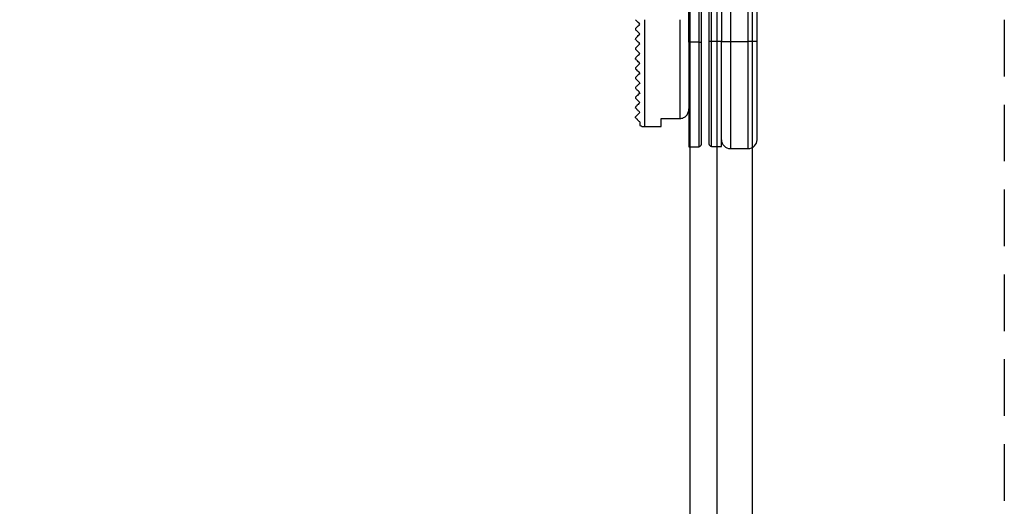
# Model space of a CAD drawing. Header units: millimetres. Extents: x -833 to 16580, y 400 to 6384.
# Tile 28 of 44: x 13263 to 13374, y 2252 to 2306. Entities that reach past the tile are written whole.
import ezdxf

# ---------------------------------------------------------------- set-up
doc = ezdxf.new("R2010")
doc.units = ezdxf.units.MM
doc.linetypes.add('NASCOSTA', pattern=[9.525, 6.35, -3.175])
for name, color, linetype in [('arancio', 40, 'Continuous'), ('blu', 5, 'Continuous'), ('nero', 7, 'Continuous')]:
    doc.layers.add(name, color=color, linetype=linetype)

# ---------------------------------------------------------------- blocks, each defined once
blk = doc.blocks.new('A$C05860188')
at = {"layer": 'arancio'}
for p, q in [((30.15, 30.9), (30.15, 12)), ((25.5, 11.96), (25.5, 27.66)), ((26.6, 27.66), (26.6, 11.96)), ((26.9, 11.96), (26.9, 27.66)), ((27.75, 27.7), (27.75, 12)), ((28.05, 12), (28.05, 27.7)), ((29.15, 27.7), (29.15, 12)), ((32.15, 12), (32.15, 28)), ((33.15, 12), (33.15, 23.2)), ((20.5, 14.46), (20.5, 2.46)), ((24.5, 3.38), (24.5, 14.46)), ((19.5, 13.46), (19.5, 13.36)), ((19.5, 12.36), (19.5, 12.26)), ((19.5, 11.26), (19.5, 11.24)), ((19.5, 11.24), (19.5, 11.16)), ((25.5, 11.96), (25.5, 0.21)), ((26.6, 11.96), (25.5, 11.96)), ((26.6, 11.96), (26.9, 11.96)), ((26.6, 11.96), (26.6, 0.21)), ((28.05, 12), (27.75, 12)), ((29.15, 12), (28.05, 12)), ((28.05, 0.25), (28.05, 12)), ((29.15, 0.25), (29.15, 12)), ((29.15, 12), (30.15, 12)), ((30.15, 12), (32.15, 12)), ((30.15, 12), (30.15, 0)), ((33.15, 12), (32.15, 12)), ((32.15, 0), (32.15, 12)), ((19.5, 10.16), (19.5, 10.15)), ((19.5, 10.15), (19.5, 10.05)), ((19.5, 9.06), (19.5, 9.05)), ((19.5, 9.05), (19.5, 8.95)), ((19.5, 7.96), (19.5, 7.85)), ((19.5, 7.96), (19.5, 7.96)), ((19.5, 6.86), (19.5, 6.76)), ((19.5, 5.76), (19.5, 5.66)), ((19.5, 4.66), (19.5, 4.56)), ((22.4, 3.38), (24.5, 3.38)), ((22.4, 2.46), (22.4, 3.38)), ((20, 2.96), (20, 2.6)), ((20.5, 2.46), (22.4, 2.46)), ((25.5, 0.21), (26.6, 0.21)), ((28.05, 0.25), (29.15, 0.25)), ((30.15, 0), (32.15, 0))]:
    blk.add_line(p, q, dxfattribs=at)
for centre, radius, start, end in [((20.5, 3.46), 1, 240, 270), ((26.6, 0.51), 0.3, 270, 0), ((28.05, 0.55), 0.3, 180, 270), ((30.15, 1), 1, 180, 270), ((32.15, 1), 1, 270, 0)]:
    blk.add_arc(centre, radius, start, end, dxfattribs=at)
for points, knots in [([(20, 13.96), (19.93, 14.03), (19.87, 14.09), (19.76, 14.21), (19.7, 14.26), (19.56, 14.4), (19.5, 14.46), (19.5, 14.46)], [0, 0, 0, 0, 0.25, 0.25, 0.5, 0.5, 1, 1, 1, 1]), ([(19.5, 13.46), (19.5, 13.46), (19.56, 13.53), (19.75, 13.71), (19.87, 13.83), (20, 13.96)], [0, 0, 0, 0, 0.5, 0.5, 1, 1, 1, 1]), ([(20, 12.86), (19.93, 12.93), (19.87, 12.99), (19.76, 13.11), (19.7, 13.16), (19.61, 13.25), (19.57, 13.29), (19.51, 13.35), (19.5, 13.36), (19.5, 13.36)], [0, 0, 0, 0, 0.25, 0.25, 0.5, 0.5, 0.75, 0.75, 1, 1, 1, 1]), ([(19.5, 12.36), (19.5, 12.36), (19.56, 12.43), (19.75, 12.61), (19.87, 12.73), (20, 12.86)], [0, 0, 0, 0, 0.5, 0.5, 1, 1, 1, 1]), ([(20, 11.76), (19.93, 11.83), (19.87, 11.89), (19.75, 12.01), (19.7, 12.06), (19.6, 12.16), (19.57, 12.2), (19.51, 12.25), (19.5, 12.26), (19.5, 12.26)], [0, 0, 0, 0, 0.25, 0.25, 0.5, 0.5, 0.75, 0.75, 1, 1, 1, 1]), ([(19.5, 11.26), (19.5, 11.26), (19.52, 11.28), (19.57, 11.33), (19.61, 11.37), (19.7, 11.46), (19.76, 11.52), (19.87, 11.63), (19.93, 11.7), (20, 11.76)], [0, 0, 0, 0, 0.25, 0.25, 0.5, 0.5, 0.75, 0.75, 1, 1, 1, 1]), ([(20, 10.66), (19.93, 10.73), (19.87, 10.79), (19.75, 10.91), (19.7, 10.97), (19.6, 11.06), (19.56, 11.1), (19.51, 11.15), (19.5, 11.16), (19.5, 11.16)], [0, 0, 0, 0, 0.25, 0.25, 0.5, 0.5, 0.75, 0.75, 1, 1, 1, 1]), ([(26.9, 0.51), (26.9, 0.53), (26.9, 0.56), (26.9, 0.84), (26.9, 1.25), (26.9, 1.78), (26.9, 2.37), (26.9, 3.06), (26.9, 3.85), (26.9, 4.73), (26.9, 5.68), (26.9, 6.69), (26.9, 7.84), (26.9, 9.13), (26.9, 10.55), (26.9, 11.5), (26.9, 11.96)], [0, 0, 0, 0, 0.077617, 0.157654, 0.239951, 0.304265, 0.368607, 0.434288, 0.5, 0.565682, 0.631393, 0.695706, 0.760049, 0.84232, 0.922364, 1, 1, 1, 1]), ([(27.75, 12), (27.75, 11.53), (27.75, 10.59), (27.75, 9.17), (27.75, 7.88), (27.75, 6.72), (27.75, 5.72), (27.75, 4.77), (27.75, 3.89), (27.75, 3.1), (27.75, 2.4), (27.75, 1.82), (27.75, 1.29), (27.75, 0.87), (27.75, 0.6), (27.75, 0.57), (27.75, 0.55)], [0, 0, 0, 0, 0.0776231, 0.1576539, 0.2399514, 0.3042644, 0.3686068, 0.4342884, 0.5, 0.5656815, 0.6313931, 0.6957063, 0.7600487, 0.8423202, 0.9223571, 1, 1, 1, 1]), ([(33.15, 1), (33.15, 1.02), (33.15, 1.05), (33.15, 1.31), (33.15, 1.71), (33.15, 2.22), (33.15, 2.78), (33.15, 3.45), (33.15, 4.21), (33.15, 5.05), (33.15, 5.96), (33.15, 6.93), (33.15, 8.04), (33.15, 9.28), (33.15, 10.64), (33.15, 11.55), (33.15, 12)], [0, 0, 0, 0, 0.077616, 0.157653, 0.239951, 0.304264, 0.368607, 0.434288, 0.5, 0.565681, 0.631393, 0.695705, 0.760048, 0.84232, 0.922363, 1, 1, 1, 1]), ([(19.5, 10.16), (19.5, 10.16), (19.56, 10.23), (19.7, 10.36), (19.75, 10.42), (19.87, 10.53), (19.93, 10.59), (20, 10.66)], [0, 0, 0, 0, 0.5, 0.5, 0.75, 0.75, 1, 1, 1, 1]), ([(20, 9.56), (19.93, 9.63), (19.87, 9.69), (19.75, 9.81), (19.69, 9.87), (19.6, 9.96), (19.56, 10), (19.51, 10.05), (19.5, 10.06), (19.5, 10.06)], [0, 0, 0, 0, 0.25, 0.25, 0.5, 0.5, 0.75, 0.75, 1, 1, 1, 1]), ([(19.5, 9.06), (19.5, 9.06), (19.52, 9.08), (19.57, 9.13), (19.61, 9.17), (19.7, 9.26), (19.75, 9.31), (19.87, 9.43), (19.93, 9.49), (20, 9.56)], [0, 0, 0, 0, 0.25, 0.25, 0.5, 0.5, 0.75, 0.75, 1, 1, 1, 1]), ([(20, 8.46), (19.93, 8.53), (19.87, 8.59), (19.74, 8.72), (19.69, 8.77), (19.59, 8.87), (19.56, 8.91), (19.51, 8.95), (19.5, 8.96), (19.5, 8.96)], [0, 0, 0, 0, 0.25, 0.25, 0.5, 0.5, 0.75, 0.75, 1, 1, 1, 1]), ([(20, 8.46), (19.86, 8.32), (19.74, 8.21), (19.61, 8.07), (19.57, 8.03), (19.52, 7.98), (19.5, 7.96), (19.5, 7.96)], [0, 0, 0, 0, 0.5, 0.5, 0.75, 0.75, 1, 1, 1, 1]), ([(20, 7.36), (19.93, 7.43), (19.87, 7.5), (19.74, 7.62), (19.68, 7.68), (19.59, 7.78), (19.55, 7.81), (19.51, 7.85), (19.5, 7.86), (19.5, 7.86)], [0, 0, 0, 0, 0.25, 0.25, 0.5, 0.5, 0.75, 0.75, 1, 1, 1, 1]), ([(20, 7.36), (19.86, 7.22), (19.74, 7.1), (19.61, 6.97), (19.57, 6.93), (19.52, 6.88), (19.5, 6.86), (19.5, 6.86)], [0, 0, 0, 0, 0.5, 0.5, 0.75, 0.75, 1, 1, 1, 1]), ([(20, 6.26), (19.93, 6.33), (19.86, 6.4), (19.73, 6.53), (19.67, 6.59), (19.58, 6.69), (19.54, 6.72), (19.51, 6.76), (19.5, 6.76), (19.5, 6.76)], [0, 0, 0, 0, 0.25, 0.25, 0.5, 0.5, 0.75, 0.75, 1, 1, 1, 1]), ([(20, 6.26), (19.85, 6.11), (19.73, 5.99), (19.6, 5.86), (19.56, 5.83), (19.52, 5.78), (19.5, 5.76), (19.5, 5.76)], [0, 0, 0, 0, 0.5, 0.5, 0.75, 0.75, 1, 1, 1, 1]), ([(20, 5.16), (19.93, 5.23), (19.85, 5.31), (19.71, 5.45), (19.65, 5.51), (19.56, 5.6), (19.54, 5.63), (19.51, 5.66), (19.5, 5.66), (19.5, 5.66)], [0, 0, 0, 0, 0.25, 0.25, 0.5, 0.5, 0.75, 0.75, 1, 1, 1, 1]), ([(20, 5.16), (19.84, 5), (19.72, 4.88), (19.59, 4.76), (19.56, 4.72), (19.51, 4.68), (19.5, 4.66), (19.5, 4.66)], [0, 0, 0, 0, 0.5, 0.5, 0.75, 0.75, 1, 1, 1, 1]), ([(20, 4.06), (19.96, 4.1), (19.92, 4.14), (19.84, 4.23), (19.79, 4.27), (19.71, 4.35), (19.68, 4.38), (19.62, 4.44), (19.6, 4.46), (19.54, 4.52), (19.53, 4.54), (19.5, 4.56), (19.5, 4.56), (19.5, 4.56)], [0, 0, 0, 0, 0.125, 0.125, 0.25, 0.25, 0.375, 0.375, 0.5, 0.5, 0.75, 0.75, 1, 1, 1, 1]), ([(24.5, 3.38), (24.64, 3.38), (24.77, 3.41), (25.02, 3.53), (25.13, 3.61), (25.31, 3.82), (25.38, 3.94), (25.48, 4.2), (25.5, 4.33), (25.5, 4.47)], [0, 0, 0, 0, 0.25, 0.25, 0.5, 0.5, 0.75, 0.75, 1, 1, 1, 1]), ([(20, 4.06), (19.89, 3.95), (19.81, 3.87), (19.67, 3.74), (19.62, 3.69), (19.52, 3.58), (19.5, 3.56), (19.5, 3.56)], [0, 0, 0, 0, 0.25, 0.25, 0.5, 0.5, 1, 1, 1, 1]), ([(19.5, 3.46), (19.5, 3.46), (19.5, 3.46), (19.5, 3.46), (19.5, 3.46), (19.52, 3.45), (19.52, 3.44), (19.54, 3.42), (19.56, 3.41), (19.59, 3.37), (19.61, 3.35), (19.65, 3.31), (19.68, 3.28), (19.75, 3.22), (19.77, 3.19), (19.83, 3.14), (19.85, 3.11), (19.92, 3.04), (19.96, 3), (20, 2.96)], [0, 0, 0, 0, 0.25, 0.25, 0.5, 0.5, 0.625, 0.625, 0.75, 0.75, 0.8125, 0.8125, 0.875, 0.875, 0.90625, 0.90625, 0.9375, 0.9375, 1, 1, 1, 1])]:
    blk.add_open_spline(points, degree=3, knots=knots, dxfattribs=at)
blk.add_open_spline([(19.5, 3.46), (19.5, 3.46), (19.5, 3.5), (19.5, 3.56)], degree=3, dxfattribs=at)

msp = doc.modelspace()

# ---------------------------------------------------------------- linework, layer by layer
at = {"layer": 'arancio', "linetype": 'NASCOSTA'}
msp.add_line((13373.66, 4211.48), (13373.66, 2096.48), dxfattribs=at)
at = {"layer": 'nero'}
for p, q in [((13341.36, 4207.48), (13341.36, 2096.48)), ((13345.36, 4207.48), (13345.36, 2096.48))]:
    msp.add_line(p, q, dxfattribs=at)
msp.add_lwpolyline([(12524.36, 4204.48), (13338.36, 4204.48), (13338.36, 2101.48), (12524.36, 2101.48)], close=True, dxfattribs=at)

# ---------------------------------------------------------------- block references
at = {"layer": 'blu'}
msp.add_blockref('A$C05860188', (13312.74, 2292.03), dxfattribs=at)

doc.saveas('drawing.dxf')
